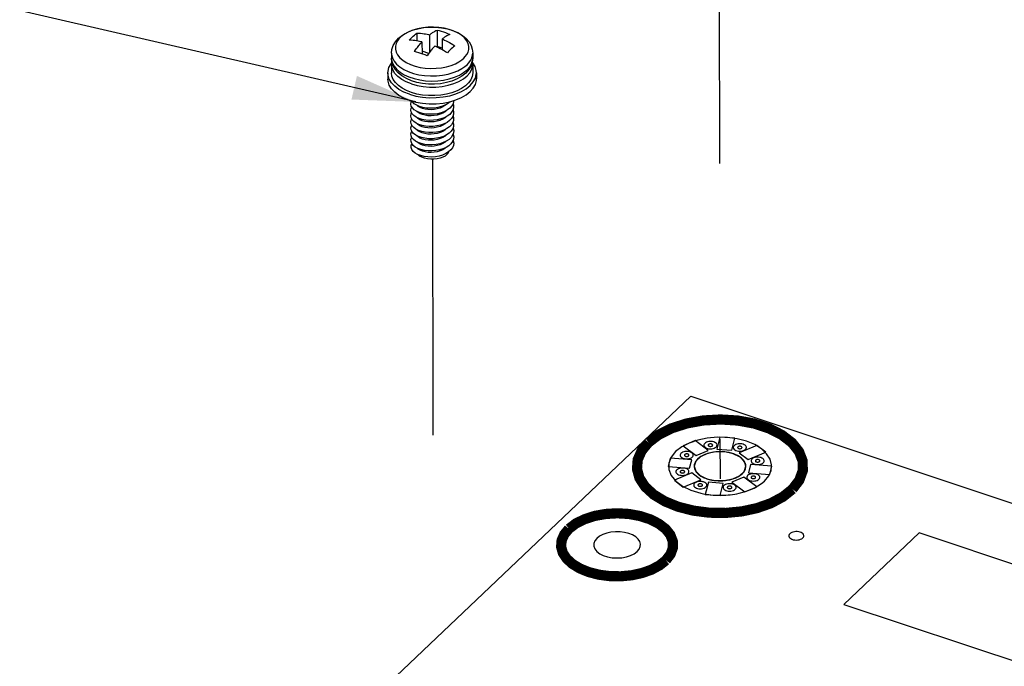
# Model space of a CAD drawing. Extents: x 0 to 1189, y 0 to 841.
# Tile 207 of 256: x 522 to 545, y 466 to 482. Entities that reach past the tile are written whole.
import ezdxf

# ---------------------------------------------------------------- set-up
doc = ezdxf.new("R2010")
doc.units = 0
doc.header["$LTSCALE"] = 65.395
doc.linetypes.add('DASHED', pattern=[0.2, 0.1, -0.1])
doc.layers.get('0').update_dxf_attribs({"linetype": 'CONTINUOUS'})
for name, color, linetype in [('02___PRT_ALL_AXES', 7, 'CONTINUOUS'), ('03_ALL_AXES', 7, 'CONTINUOUS'), ('09_ALL_ROUNDS', 7, 'CONTINUOUS'), ('20_ALL_FEATURES', 7, 'CONTINUOUS')]:
    doc.layers.add(name, color=color, linetype=linetype)

msp = doc.modelspace()

# ---------------------------------------------------------------- linework, layer by layer
at = {"color": 2, "linetype": 'Continuous'}
for p, q in [((531.311, 479.701), (388.831, 512.554)), ((538.395, 470.728), (538.416, 470.726))]:
    msp.add_line(p, q, dxfattribs=at)
at = {"color": 7, "linetype": 'DASHED'}
for p, q in [((538.5, 484.784), (538.531, 470.768)), ((531.704, 478.342), (531.733, 464.88))]:
    msp.add_line(p, q, dxfattribs=at)
at = {"color": 7, "linetype": 'Continuous'}
for p, q in [((526.71, 462.173), (537.841, 472.722)), ((537.841, 472.722), (570.667, 461.801)), ((538.527, 471.757), (538.454, 471.47)), ((538.879, 471.729), (538.527, 471.757)), ((538.806, 471.442), (538.879, 471.729)), ((537.941, 471.672), (537.656, 471.552)), ((537.656, 471.552), (537.965, 471.32)), ((538.249, 471.44), (537.941, 471.672)), ((538.454, 471.47), (538.806, 471.442)), ((539.4, 471.556), (538.987, 471.382)), ((539.613, 471.396), (539.4, 471.556)), ((537.347, 471.258), (537.296, 471.06)), ((537.857, 471.218), (537.347, 471.258)), ((537.965, 471.32), (538.249, 471.44)), ((538.987, 471.382), (539.2, 471.222)), ((539.2, 471.222), (539.613, 471.396)), ((537.296, 471.06), (537.806, 471.02)), ((537.806, 471.02), (537.857, 471.218)), ((539.252, 471.107), (539.202, 470.909)), ((539.763, 471.066), (539.252, 471.107)), ((539.712, 470.868), (539.763, 471.066)), ((537.859, 470.905), (537.446, 470.731)), ((538.072, 470.745), (537.859, 470.905)), ((539.094, 470.807), (538.81, 470.687)), ((539.403, 470.575), (539.094, 470.807)), ((539.202, 470.909), (539.712, 470.868)), ((537.446, 470.731), (537.659, 470.571)), ((537.659, 470.571), (538.072, 470.745)), ((538.253, 470.685), (538.18, 470.398)), ((538.605, 470.657), (538.253, 470.685)), ((538.532, 470.37), (538.605, 470.657)), ((538.81, 470.687), (539.118, 470.455)), ((539.118, 470.455), (539.403, 470.575)), ((538.18, 470.398), (538.532, 470.37))]:
    msp.add_line(p, q, dxfattribs=at)
at = {"color": 4, "linetype": 'Continuous'}
msp.add_line((538.984, 470.425), (539.014, 470.432), dxfattribs=at)
at = {"color": 1, "linetype": 'Continuous'}
for p, q in [((543.253, 469.485), (541.465, 467.79)), ((552.279, 466.482), (543.253, 469.485)), ((541.465, 467.79), (550.491, 464.787))]:
    msp.add_line(p, q, dxfattribs=at)
at = {"color": 1, "linetype": 'Continuous', "const_width": 0.242}
for points in [[(540.249, 470.522), (540.41, 470.731), (540.493, 470.959), (540.491, 471.187), (540.403, 471.413), (540.238, 471.621), (539.995, 471.808), (539.694, 471.961), (539.337, 472.077), (538.952, 472.148), (538.542, 472.173), (538.132, 472.15), (537.745, 472.08), (537.386, 471.966), (537.081, 471.815), (536.833, 471.628)], [(536.833, 471.628), (536.67, 471.431), (536.576, 471.217), (536.56, 470.997), (536.619, 470.783), (536.754, 470.577), (536.96, 470.389), (537.222, 470.231), (537.539, 470.102), (537.896, 470.012), (538.271, 469.963), (538.663, 469.957), (539.049, 469.994), (539.409, 470.072), (539.741, 470.189), (540.025, 470.342), (540.249, 470.522)], [(537.246, 468.836), (537.355, 468.977), (537.411, 469.13), (537.409, 469.284), (537.351, 469.437), (537.239, 469.577), (537.075, 469.703), (536.872, 469.806), (536.632, 469.884), (536.372, 469.932), (536.096, 469.949), (535.819, 469.933), (535.558, 469.887), (535.316, 469.809), (535.111, 469.708), (534.944, 469.582)], [(534.944, 469.582), (534.834, 469.449), (534.771, 469.305), (534.759, 469.156), (534.799, 469.012), (534.891, 468.873), (535.029, 468.747), (535.206, 468.64), (535.42, 468.553), (535.66, 468.492), (535.913, 468.459), (536.177, 468.455), (536.438, 468.48), (536.68, 468.533), (536.904, 468.612), (537.095, 468.715), (537.246, 468.836)]]:
    msp.add_lwpolyline(points, dxfattribs=at)
at = {"color": 4, "linetype": 'Continuous'}
for points in [[(539.583, 470.714), (539.685, 470.836), (539.742, 470.966), (539.754, 471.1), (539.717, 471.236), (539.636, 471.362), (539.513, 471.477), (539.352, 471.576), (539.156, 471.657), (538.94, 471.714), (538.707, 471.746), (538.469, 471.752), (538.228, 471.731), (538.003, 471.685), (537.798, 471.615), (537.622, 471.525), (537.477, 471.414)], [(537.477, 471.414), (537.369, 471.281), (537.312, 471.136), (537.313, 470.987), (537.37, 470.842), (537.481, 470.707), (537.641, 470.589), (537.839, 470.494), (538.076, 470.424)], [(539.014, 470.432), (539.129, 470.464), (539.238, 470.503), (539.338, 470.548), (539.43, 470.598), (539.512, 470.654), (539.583, 470.714)], [(538.076, 470.424), (538.169, 470.405), (538.268, 470.391), (538.365, 470.381), (538.467, 470.376), (538.565, 470.376), (538.668, 470.38)], [(538.668, 470.38), (538.719, 470.384), (538.774, 470.389), (538.828, 470.396), (538.878, 470.404), (538.931, 470.414), (538.984, 470.425)]]:
    msp.add_lwpolyline(points, dxfattribs=at)
at = {"color": 1, "linetype": 'Continuous'}
for points in [[(538.167, 471.607), (538.154, 471.591), (538.148, 471.573), (538.148, 471.555), (538.155, 471.537), (538.168, 471.521), (538.187, 471.506), (538.211, 471.494), (538.239, 471.485), (538.269, 471.479), (538.302, 471.477), (538.334, 471.479), (538.364, 471.484), (538.393, 471.493), (538.417, 471.505), (538.436, 471.52)], [(538.436, 471.52), (538.449, 471.536), (538.457, 471.552), (538.458, 471.57), (538.453, 471.587), (538.443, 471.603), (538.426, 471.618), (538.406, 471.63), (538.381, 471.64), (538.352, 471.647), (538.323, 471.651), (538.292, 471.652), (538.262, 471.649), (538.233, 471.643), (538.207, 471.633), (538.185, 471.621), (538.167, 471.607)], [(538.864, 471.552), (538.851, 471.535), (538.845, 471.517), (538.845, 471.499), (538.852, 471.481), (538.865, 471.465), (538.884, 471.45), (538.908, 471.438), (538.936, 471.429), (538.966, 471.423), (538.999, 471.421), (539.031, 471.423), (539.061, 471.429), (539.09, 471.438), (539.114, 471.45), (539.133, 471.464)], [(539.133, 471.464), (539.146, 471.48), (539.154, 471.497), (539.155, 471.514), (539.15, 471.531), (539.14, 471.547), (539.123, 471.562), (539.103, 471.575), (539.078, 471.585), (539.049, 471.592), (539.02, 471.596), (538.989, 471.596), (538.959, 471.593), (538.93, 471.587), (538.904, 471.578), (538.882, 471.566), (538.864, 471.552)], [(537.603, 471.369), (537.59, 471.353), (537.584, 471.335), (537.584, 471.317), (537.591, 471.299), (537.604, 471.283), (537.623, 471.268), (537.647, 471.256), (537.675, 471.247), (537.705, 471.241), (537.737, 471.239), (537.77, 471.241), (537.8, 471.246), (537.829, 471.255), (537.853, 471.267), (537.872, 471.282)], [(537.872, 471.282), (537.885, 471.298), (537.892, 471.314), (537.894, 471.332), (537.889, 471.349), (537.878, 471.365), (537.862, 471.38), (537.842, 471.392), (537.817, 471.402), (537.788, 471.41), (537.759, 471.413), (537.728, 471.414), (537.697, 471.411), (537.669, 471.405), (537.643, 471.395), (537.621, 471.383), (537.603, 471.369)], [(539.286, 471.235), (539.273, 471.219), (539.266, 471.201), (539.267, 471.183), (539.273, 471.165), (539.287, 471.148), (539.306, 471.134), (539.329, 471.122), (539.358, 471.112), (539.388, 471.107), (539.42, 471.105), (539.453, 471.107), (539.483, 471.112), (539.511, 471.121), (539.535, 471.133), (539.555, 471.148)], [(539.555, 471.148), (539.568, 471.163), (539.575, 471.18), (539.577, 471.198), (539.572, 471.214), (539.561, 471.231), (539.545, 471.246), (539.524, 471.258), (539.499, 471.268), (539.471, 471.275), (539.442, 471.279), (539.411, 471.28), (539.38, 471.277), (539.352, 471.271), (539.326, 471.261), (539.303, 471.249), (539.286, 471.235)], [(537.771, 470.89), (537.784, 470.905), (537.792, 470.922), (537.793, 470.94), (537.788, 470.957), (537.778, 470.973), (537.762, 470.988), (537.741, 471), (537.716, 471.01), (537.688, 471.017), (537.658, 471.021), (537.627, 471.022), (537.597, 471.019), (537.568, 471.013), (537.542, 471.003), (537.52, 470.991), (537.502, 470.977)], [(537.502, 470.977), (537.489, 470.961), (537.483, 470.943), (537.483, 470.925), (537.49, 470.907), (537.503, 470.89), (537.522, 470.876), (537.546, 470.864), (537.574, 470.855), (537.604, 470.849), (537.637, 470.847), (537.669, 470.849), (537.7, 470.854), (537.728, 470.863), (537.752, 470.875), (537.771, 470.89)], [(539.185, 470.843), (539.172, 470.826), (539.166, 470.809), (539.166, 470.791), (539.173, 470.773), (539.186, 470.756), (539.205, 470.742), (539.229, 470.729), (539.257, 470.72), (539.287, 470.715), (539.319, 470.713), (539.352, 470.715), (539.382, 470.72), (539.411, 470.729), (539.435, 470.741), (539.454, 470.756)], [(539.454, 470.756), (539.467, 470.771), (539.474, 470.788), (539.476, 470.805), (539.471, 470.822), (539.46, 470.839), (539.444, 470.853), (539.424, 470.866), (539.399, 470.876), (539.37, 470.883), (539.341, 470.887), (539.31, 470.888), (539.279, 470.885), (539.251, 470.878), (539.225, 470.869), (539.203, 470.857), (539.185, 470.843)], [(537.924, 470.661), (537.911, 470.644), (537.905, 470.626), (537.905, 470.608), (537.912, 470.59), (537.925, 470.574), (537.944, 470.559), (537.968, 470.547), (537.996, 470.538), (538.026, 470.532), (538.058, 470.53), (538.091, 470.532), (538.121, 470.538), (538.15, 470.547), (538.174, 470.559), (538.193, 470.573)], [(538.035, 470.704), (538.012, 470.701), (537.991, 470.696), (537.971, 470.69), (537.953, 470.681), (537.937, 470.672), (537.924, 470.661)], [(538.14, 470.693), (538.125, 470.697), (538.107, 470.701), (538.09, 470.704), (538.071, 470.705), (538.053, 470.705), (538.035, 470.704)], [(538.193, 470.573), (538.207, 470.591), (538.214, 470.61), (538.214, 470.63), (538.205, 470.648), (538.19, 470.666), (538.168, 470.681), (538.14, 470.693)], [(538.621, 470.605), (538.608, 470.588), (538.602, 470.571), (538.602, 470.553), (538.609, 470.535), (538.622, 470.518), (538.641, 470.504), (538.665, 470.492), (538.693, 470.482), (538.723, 470.477), (538.755, 470.475), (538.788, 470.477), (538.818, 470.482), (538.847, 470.491), (538.871, 470.503), (538.89, 470.518)], [(538.89, 470.518), (538.903, 470.533), (538.91, 470.55), (538.912, 470.568), (538.907, 470.584), (538.896, 470.601), (538.88, 470.615), (538.86, 470.628), (538.834, 470.638), (538.806, 470.645), (538.777, 470.649), (538.746, 470.65), (538.715, 470.647), (538.687, 470.64), (538.661, 470.631), (538.638, 470.619), (538.621, 470.605)], [(540.184, 469.464), (540.17, 469.445), (540.162, 469.424), (540.163, 469.404), (540.171, 469.383), (540.186, 469.364), (540.207, 469.348), (540.235, 469.334), (540.267, 469.323), (540.301, 469.317), (540.338, 469.315), (540.375, 469.317), (540.41, 469.323), (540.443, 469.333), (540.47, 469.347), (540.492, 469.364)], [(540.492, 469.364), (540.507, 469.382), (540.515, 469.401), (540.517, 469.421), (540.512, 469.44), (540.499, 469.459), (540.481, 469.475), (540.457, 469.49), (540.429, 469.501), (540.397, 469.509), (540.363, 469.514), (540.327, 469.514), (540.293, 469.511), (540.26, 469.504), (540.23, 469.493), (540.205, 469.48), (540.184, 469.464)]]:
    msp.add_lwpolyline(points, dxfattribs=at)
at = {"color": 7, "linetype": 'Continuous'}
for points in [[(538.256, 471.579), (538.252, 471.574), (538.249, 471.567), (538.25, 471.561), (538.252, 471.555), (538.256, 471.549), (538.263, 471.544), (538.271, 471.54), (538.281, 471.537), (538.291, 471.535), (538.302, 471.535), (538.313, 471.535), (538.324, 471.537), (538.333, 471.54), (538.342, 471.544), (538.348, 471.549)], [(538.348, 471.549), (538.353, 471.555), (538.355, 471.56), (538.356, 471.566), (538.354, 471.572), (538.351, 471.578), (538.345, 471.583), (538.338, 471.587), (538.329, 471.591), (538.32, 471.593), (538.31, 471.594), (538.299, 471.594), (538.288, 471.593), (538.279, 471.591), (538.27, 471.588), (538.262, 471.584), (538.256, 471.579)], [(538.953, 471.524), (538.949, 471.518), (538.946, 471.512), (538.947, 471.506), (538.949, 471.499), (538.953, 471.494), (538.96, 471.489), (538.968, 471.485), (538.978, 471.482), (538.988, 471.48), (538.999, 471.479), (539.01, 471.48), (539.021, 471.481), (539.03, 471.485), (539.039, 471.489), (539.045, 471.494)], [(539.045, 471.494), (539.05, 471.499), (539.052, 471.505), (539.053, 471.511), (539.051, 471.516), (539.048, 471.522), (539.042, 471.527), (539.035, 471.531), (539.026, 471.535), (539.017, 471.537), (539.007, 471.539), (538.996, 471.539), (538.985, 471.538), (538.976, 471.536), (538.967, 471.533), (538.959, 471.528), (538.953, 471.524)], [(537.692, 471.341), (537.688, 471.336), (537.685, 471.329), (537.685, 471.323), (537.688, 471.317), (537.692, 471.311), (537.699, 471.306), (537.707, 471.302), (537.717, 471.299), (537.727, 471.297), (537.738, 471.297), (537.749, 471.297), (537.76, 471.299), (537.769, 471.302), (537.778, 471.306), (537.784, 471.311)], [(537.784, 471.311), (537.789, 471.317), (537.791, 471.322), (537.792, 471.328), (537.79, 471.334), (537.786, 471.34), (537.781, 471.345), (537.774, 471.349), (537.765, 471.353), (537.756, 471.355), (537.745, 471.356), (537.735, 471.356), (537.724, 471.355), (537.715, 471.353), (537.706, 471.35), (537.698, 471.346), (537.692, 471.341)], [(537.995, 471.232), (537.95, 471.176), (537.923, 471.115), (537.916, 471.053), (537.93, 470.991), (537.962, 470.931), (538.014, 470.875)], [(539.128, 471.139), (539.09, 471.204), (539.028, 471.265), (538.948, 471.316), (538.849, 471.358), (538.739, 471.388), (538.619, 471.405), (538.498, 471.408), (538.375, 471.397), (538.261, 471.373), (538.155, 471.336), (538.067, 471.289), (537.995, 471.232)], [(539.057, 470.888), (539.092, 470.927), (539.118, 470.967), (539.135, 471.01), (539.143, 471.053), (539.14, 471.096), (539.128, 471.139)], [(539.375, 471.207), (539.37, 471.201), (539.368, 471.195), (539.368, 471.189), (539.371, 471.183), (539.375, 471.177), (539.382, 471.172), (539.39, 471.168), (539.399, 471.165), (539.41, 471.163), (539.421, 471.162), (539.432, 471.163), (539.442, 471.165), (539.452, 471.168), (539.46, 471.172), (539.467, 471.177)], [(539.467, 471.177), (539.471, 471.182), (539.474, 471.188), (539.474, 471.194), (539.473, 471.2), (539.469, 471.206), (539.464, 471.211), (539.457, 471.215), (539.448, 471.218), (539.438, 471.221), (539.428, 471.222), (539.418, 471.222), (539.407, 471.221), (539.397, 471.219), (539.388, 471.216), (539.381, 471.212), (539.375, 471.207)], [(537.591, 470.949), (537.587, 470.943), (537.585, 470.937), (537.585, 470.931), (537.587, 470.925), (537.592, 470.919), (537.598, 470.914), (537.606, 470.91), (537.616, 470.907), (537.626, 470.905), (537.637, 470.904), (537.648, 470.905), (537.659, 470.907), (537.669, 470.91), (537.677, 470.914), (537.684, 470.919)], [(537.684, 470.919), (537.688, 470.925), (537.691, 470.93), (537.691, 470.936), (537.689, 470.942), (537.686, 470.948), (537.68, 470.953), (537.673, 470.957), (537.664, 470.96), (537.655, 470.963), (537.645, 470.964), (537.634, 470.964), (537.624, 470.963), (537.614, 470.961), (537.605, 470.958), (537.597, 470.954), (537.591, 470.949)], [(538.014, 470.875), (538.017, 470.873), (538.019, 470.871), (538.021, 470.869), (538.025, 470.866), (538.028, 470.864), (538.031, 470.862)], [(538.031, 470.862), (538.075, 470.831), (538.127, 470.803), (538.185, 470.778), (538.247, 470.757), (538.314, 470.74), (538.383, 470.728)], [(538.383, 470.728), (538.51, 470.719), (538.64, 470.724), (538.765, 470.745), (538.88, 470.781), (538.978, 470.829), (539.057, 470.888)], [(539.274, 470.815), (539.27, 470.809), (539.267, 470.803), (539.267, 470.797), (539.27, 470.791), (539.274, 470.785), (539.281, 470.78), (539.289, 470.776), (539.299, 470.773), (539.309, 470.771), (539.32, 470.77), (539.331, 470.771), (539.342, 470.773), (539.351, 470.776), (539.36, 470.78), (539.366, 470.785)], [(539.366, 470.785), (539.371, 470.79), (539.373, 470.796), (539.374, 470.802), (539.372, 470.808), (539.368, 470.813), (539.363, 470.818), (539.356, 470.823), (539.347, 470.826), (539.338, 470.829), (539.327, 470.83), (539.317, 470.83), (539.306, 470.829), (539.297, 470.827), (539.288, 470.824), (539.28, 470.82), (539.274, 470.815)], [(538.013, 470.633), (538.009, 470.627), (538.006, 470.621), (538.006, 470.615), (538.009, 470.608), (538.013, 470.603), (538.02, 470.598), (538.028, 470.594), (538.038, 470.591), (538.048, 470.589), (538.059, 470.588), (538.07, 470.589), (538.081, 470.59), (538.09, 470.594), (538.099, 470.598), (538.105, 470.603)], [(538.105, 470.603), (538.11, 470.608), (538.112, 470.614), (538.113, 470.62), (538.111, 470.625), (538.107, 470.631), (538.102, 470.636), (538.095, 470.64), (538.086, 470.644), (538.077, 470.646), (538.066, 470.648), (538.056, 470.648), (538.045, 470.647), (538.036, 470.645), (538.027, 470.642), (538.019, 470.637), (538.013, 470.633)], [(538.71, 470.577), (538.706, 470.571), (538.703, 470.565), (538.703, 470.559), (538.706, 470.553), (538.71, 470.547), (538.717, 470.542), (538.725, 470.538), (538.735, 470.535), (538.745, 470.533), (538.756, 470.532), (538.767, 470.533), (538.778, 470.535), (538.787, 470.538), (538.796, 470.542), (538.802, 470.547)], [(538.802, 470.547), (538.807, 470.552), (538.809, 470.558), (538.81, 470.564), (538.808, 470.57), (538.804, 470.575), (538.799, 470.581), (538.792, 470.585), (538.783, 470.588), (538.774, 470.591), (538.763, 470.592), (538.753, 470.592), (538.742, 470.591), (538.733, 470.589), (538.724, 470.586), (538.716, 470.582), (538.71, 470.577)], [(536.565, 469.042), (536.611, 469.097), (536.637, 469.158), (536.642, 469.22), (536.625, 469.28), (536.587, 469.338), (536.529, 469.391), (536.456, 469.436), (536.366, 469.472), (536.266, 469.497), (536.16, 469.511), (536.05, 469.513), (535.941, 469.502), (535.84, 469.48), (535.746, 469.447), (535.666, 469.404), (535.603, 469.354)], [(535.603, 469.354), (535.558, 469.295), (535.534, 469.231), (535.535, 469.166), (535.56, 469.103), (535.606, 469.044), (535.675, 468.991), (535.759, 468.948), (535.86, 468.916), (535.968, 468.896), (536.084, 468.889), (536.199, 468.895), (536.308, 468.915), (536.409, 468.947), (536.495, 468.99), (536.565, 469.042)]]:
    msp.add_lwpolyline(points, dxfattribs=at)
at = {"color": 2, "linetype": 'Continuous'}
for points in [[(538.004, 471.239), (537.978, 471.213), (537.957, 471.184), (537.939, 471.154), (537.928, 471.125), (537.92, 471.094), (537.918, 471.063)], [(539.128, 471.139), (539.091, 471.203), (539.031, 471.263), (538.952, 471.314), (538.856, 471.356), (538.747, 471.387), (538.629, 471.404), (538.508, 471.408), (538.387, 471.399), (538.272, 471.376), (538.168, 471.341), (538.077, 471.295), (538.004, 471.239)], [(537.918, 471.063), (537.919, 471.045), (537.921, 471.026), (537.926, 471.006), (537.933, 470.988), (537.941, 470.969), (537.952, 470.95)], [(539.103, 470.943), (539.115, 470.962), (539.125, 470.982), (539.132, 471.002), (539.138, 471.023), (539.142, 471.044), (539.143, 471.065)], [(539.143, 471.065), (539.142, 471.077), (539.141, 471.089), (539.139, 471.102), (539.136, 471.114), (539.133, 471.126), (539.128, 471.139)], [(537.952, 470.95), (537.959, 470.938), (537.967, 470.927), (537.977, 470.915), (537.987, 470.905), (537.997, 470.894), (538.009, 470.882)], [(538.009, 470.882), (538.013, 470.878), (538.018, 470.874), (538.023, 470.87), (538.028, 470.866), (538.033, 470.862), (538.038, 470.859)], [(538.038, 470.859), (538.04, 470.857), (538.043, 470.855), (538.045, 470.853), (538.049, 470.85), (538.052, 470.848), (538.056, 470.845)], [(538.056, 470.845), (538.078, 470.831), (538.104, 470.816), (538.13, 470.803), (538.157, 470.79), (538.186, 470.779), (538.218, 470.767)], [(538.218, 470.767), (538.244, 470.759), (538.273, 470.751), (538.302, 470.744), (538.332, 470.738), (538.363, 470.733), (538.395, 470.728)], [(538.629, 470.724), (538.662, 470.728), (538.697, 470.733), (538.73, 470.739), (538.764, 470.746), (538.797, 470.755), (538.829, 470.764)], [(538.829, 470.764), (538.859, 470.774), (538.889, 470.785), (538.917, 470.798), (538.943, 470.81), (538.969, 470.825), (538.994, 470.84)], [(538.994, 470.84), (539.005, 470.847), (539.016, 470.855), (539.027, 470.864), (539.037, 470.871), (539.046, 470.88), (539.057, 470.889)], [(539.057, 470.889), (539.065, 470.897), (539.073, 470.906), (539.081, 470.914), (539.089, 470.924), (539.096, 470.933), (539.103, 470.943)], [(538.416, 470.726), (538.45, 470.723), (538.486, 470.72), (538.522, 470.72), (538.556, 470.72), (538.593, 470.722), (538.629, 470.724)]]:
    msp.add_lwpolyline(points, dxfattribs=at)
msp.add_solid([(529.785, 479.758), (531.311, 479.701), (529.914, 480.318)], dxfattribs=at)
at = {"layer": '02___PRT_ALL_AXES', "color": 7, "linetype": 'Continuous'}
for p, q in [((537.918, 471.063), (537.952, 470.95)), ((539.103, 470.943), (539.143, 471.065)), ((537.952, 470.95), (538.056, 470.845)), ((538.056, 470.845), (538.217, 470.768)), ((538.217, 470.768), (538.416, 470.726)), ((538.629, 470.724), (538.83, 470.764)), ((538.83, 470.764), (538.994, 470.84)), ((538.994, 470.84), (539.103, 470.943)), ((538.416, 470.726), (538.629, 470.724))]:
    msp.add_line(p, q, dxfattribs=at)
for points in [[(538.843, 471.361), (538.644, 471.403), (538.431, 471.404), (538.231, 471.364), (538.066, 471.288), (537.957, 471.185), (537.918, 471.063)], [(539.143, 471.065), (539.108, 471.179), (539.004, 471.283), (538.843, 471.361)]]:
    msp.add_lwpolyline(points, dxfattribs=at)
at = {"layer": '03_ALL_AXES', "color": 7, "linetype": 'Continuous'}
for p, q in [((530.736, 480.857), (530.736, 480.736)), ((532.661, 480.861), (532.661, 480.74))]:
    msp.add_line(p, q, dxfattribs=at)
at = {"layer": '09_ALL_ROUNDS', "color": 7, "linetype": 'Continuous'}
for p, q in [((531.732, 481.476), (531.603, 481.473)), ((531.86, 481.468), (531.732, 481.476)), ((531.984, 481.449), (531.86, 481.468)), ((532.103, 481.421), (531.984, 481.449)), ((532.485, 480.775), (532.522, 480.824)), ((532.661, 480.86), (532.661, 480.861)), ((530.736, 480.736), (530.738, 480.703)), ((530.746, 480.647), (530.736, 480.736)), ((530.775, 480.559), (530.746, 480.647)), ((532.402, 480.696), (532.449, 480.736)), ((532.449, 480.736), (532.485, 480.775)), ((532.475, 480.54), (532.526, 480.583)), ((532.661, 480.74), (532.652, 480.65)), ((531.338, 480.163), (531.208, 480.203)), ((531.474, 480.136), (531.338, 480.163)), ((532.17, 480.197), (532.038, 480.159)), ((532.106, 480.248), (532.231, 480.288)), ((532.293, 480.248), (532.17, 480.197)), ((532.231, 480.288), (532.345, 480.338))]:
    msp.add_line(p, q, dxfattribs=at)
for points in [[(530.901, 481.211), (530.994, 481.285), (531.104, 481.349), (531.227, 481.4), (531.36, 481.438), (531.498, 481.463), (531.64, 481.475), (531.782, 481.474), (531.923, 481.461), (532.06, 481.434), (532.19, 481.394), (532.31, 481.342), (532.416, 481.278), (532.505, 481.204), (532.574, 481.123), (532.623, 481.038), (532.652, 480.95), (532.661, 480.861)], [(531.603, 481.473), (531.477, 481.459), (531.355, 481.436), (531.243, 481.403), (531.144, 481.363), (531.06, 481.319), (530.994, 481.274), (530.948, 481.235)], [(532.522, 480.824), (532.551, 480.882), (532.568, 480.946), (532.57, 481.015), (532.553, 481.086), (532.518, 481.155), (532.465, 481.221), (532.395, 481.282), (532.31, 481.336), (532.212, 481.383), (532.103, 481.421)], [(530.736, 480.857), (530.746, 480.948), (530.776, 481.038), (530.827, 481.127), (530.901, 481.211)], [(530.948, 481.235), (530.911, 481.196), (530.875, 481.146), (530.846, 481.089), (530.829, 481.025), (530.827, 480.956), (530.844, 480.884)], [(530.736, 480.857), (530.738, 480.826), (530.756, 480.748), (530.795, 480.671), (530.854, 480.599)], [(530.844, 480.884), (530.879, 480.815), (530.932, 480.749)], [(532.526, 480.583), (532.567, 480.626), (532.607, 480.681), (532.639, 480.745), (532.658, 480.815), (532.661, 480.86)], [(530.738, 480.703), (530.758, 480.623), (530.799, 480.546), (530.859, 480.472), (530.939, 480.405), (531.035, 480.345)], [(530.854, 480.599), (530.93, 480.532), (531.024, 480.472), (531.132, 480.42), (531.253, 480.378), (531.383, 480.347), (531.52, 480.327), (531.662, 480.318), (531.804, 480.321), (531.943, 480.336), (532.078, 480.362), (532.201, 480.398), (532.31, 480.442), (532.402, 480.491), (532.475, 480.54)], [(530.932, 480.749), (531.002, 480.689), (531.086, 480.634), (531.185, 480.588), (531.294, 480.55), (531.412, 480.521), (531.537, 480.503), (531.665, 480.495), (531.794, 480.498), (531.92, 480.511), (532.042, 480.535), (532.154, 480.567), (532.253, 480.607), (532.336, 480.651), (532.402, 480.696)], [(532.652, 480.65), (532.622, 480.559), (532.57, 480.47), (532.496, 480.386)], [(532.526, 480.463), (532.59, 480.536), (532.635, 480.613), (532.658, 480.693), (532.661, 480.74)], [(531.208, 480.203), (531.088, 480.255), (530.981, 480.319), (530.892, 480.393), (530.823, 480.474), (530.775, 480.559)], [(531.035, 480.345), (531.147, 480.294), (531.27, 480.253), (531.404, 480.223), (531.543, 480.204), (531.687, 480.197), (531.83, 480.202), (531.971, 480.22), (532.106, 480.248)], [(532.496, 480.386), (532.404, 480.312), (532.293, 480.248)], [(532.345, 480.338), (532.444, 480.397), (532.526, 480.463)], [(532.038, 480.159), (531.899, 480.134), (531.758, 480.122), (531.615, 480.123), (531.474, 480.136)]]:
    msp.add_lwpolyline(points, dxfattribs=at)
at = {"layer": '20_ALL_FEATURES', "color": 7, "linetype": 'Continuous'}
for p, q in [((531.336, 481.335), (531.337, 481.148)), ((531.637, 481.293), (531.638, 480.876)), ((531.816, 481.404), (531.817, 481.014)), ((531.458, 481.124), (531.459, 480.843)), ((531.938, 481.193), (531.938, 480.936)), ((531.619, 480.85), (531.459, 480.904)), ((531.817, 481.014), (531.805, 481.003)), ((531.938, 480.973), (531.817, 481.014)), ((530.737, 480.592), (530.737, 480.389)), ((532.662, 480.596), (532.662, 480.393)), ((530.65, 480.389), (530.65, 480.244)), ((532.75, 480.393), (532.75, 480.249)), ((531.164, 479.738), (531.311, 479.697)), ((531.959, 479.675), (532.115, 479.705)), ((532.194, 479.658), (532.165, 479.605)), ((532.194, 479.657), (532.206, 479.619)), ((531.203, 479.416), (531.216, 479.44)), ((531.231, 479.559), (531.204, 479.604)), ((532.116, 479.407), (532.057, 479.364)), ((532.12, 479.556), (532.063, 479.512)), ((532.162, 479.456), (532.116, 479.407)), ((532.165, 479.605), (532.12, 479.556)), ((532.206, 479.619), (532.208, 479.563)), ((532.112, 479.259), (532.052, 479.216)), ((532.159, 479.307), (532.112, 479.259)), ((532.189, 479.21), (532.156, 479.158)), ((532.207, 479.264), (532.189, 479.21)), ((532.047, 479.068), (531.974, 479.032)), ((532.103, 478.962), (532.041, 478.92)), ((532.108, 479.11), (532.047, 479.068)), ((532.152, 479.009), (532.103, 478.962)), ((532.156, 479.158), (532.108, 479.11)), ((532.205, 478.965), (532.185, 478.911)), ((531.372, 478.882), (531.308, 478.914)), ((531.364, 478.875), (531.339, 478.898)), ((531.41, 478.846), (531.364, 478.875)), ((531.446, 478.856), (531.372, 478.882)), ((532.146, 478.711), (532.094, 478.664)), ((532.149, 478.86), (532.099, 478.813)), ((532.185, 478.911), (532.149, 478.86)), ((531.355, 478.455), (531.295, 478.489))]:
    msp.add_line(p, q, dxfattribs=at)
for points in [[(531.247, 481.258), (531.277, 481.285), (531.306, 481.311), (531.336, 481.335)], [(531.336, 481.335), (531.382, 481.333), (531.426, 481.329), (531.468, 481.324), (531.507, 481.319), (531.545, 481.312), (531.579, 481.306), (531.61, 481.299), (531.637, 481.293)], [(531.637, 481.293), (531.651, 481.304), (531.665, 481.314), (531.678, 481.324), (531.693, 481.334), (531.708, 481.345), (531.725, 481.355), (531.744, 481.367), (531.766, 481.379), (531.79, 481.392), (531.816, 481.404)], [(531.816, 481.404), (531.866, 481.392), (531.916, 481.378), (531.966, 481.362), (532.017, 481.344), (532.067, 481.325), (532.117, 481.304)], [(532.117, 481.304), (532.091, 481.292), (532.066, 481.279), (532.045, 481.267), (532.026, 481.255), (532.009, 481.244), (531.994, 481.234), (531.979, 481.224), (531.966, 481.214), (531.952, 481.204), (531.938, 481.193)], [(531.157, 481.166), (531.187, 481.198), (531.217, 481.229), (531.247, 481.258)], [(531.458, 481.124), (531.431, 481.13), (531.4, 481.136), (531.366, 481.143), (531.329, 481.149), (531.289, 481.155), (531.248, 481.159), (531.204, 481.163), (531.157, 481.166)], [(531.279, 480.896), (531.306, 480.933), (531.33, 480.967), (531.351, 480.995), (531.37, 481.019), (531.387, 481.04), (531.402, 481.059), (531.417, 481.076), (531.43, 481.092), (531.444, 481.108), (531.458, 481.124)], [(531.938, 481.193), (531.965, 481.181), (531.996, 481.167), (532.03, 481.151), (532.067, 481.132), (532.107, 481.112), (532.148, 481.089), (532.193, 481.063), (532.239, 481.035)], [(531.48, 480.836), (531.43, 480.853), (531.38, 480.869), (531.33, 480.883), (531.279, 480.896)], [(531.58, 480.796), (531.53, 480.817), (531.48, 480.836)], [(531.731, 480.992), (531.718, 480.976), (531.703, 480.959), (531.688, 480.94), (531.671, 480.919), (531.652, 480.894), (531.631, 480.866), (531.606, 480.833), (531.58, 480.796)], [(531.759, 481.024), (531.745, 481.008), (531.731, 480.992)], [(531.889, 480.963), (531.851, 480.981), (531.817, 480.998), (531.786, 481.012), (531.759, 481.024)], [(531.97, 480.919), (531.928, 480.942), (531.889, 480.963)], [(532.06, 480.865), (532.015, 480.893), (531.97, 480.919)], [(532.149, 480.957), (532.12, 480.928), (532.09, 480.898), (532.06, 480.865)], [(532.239, 481.035), (532.209, 481.011), (532.179, 480.985), (532.149, 480.957)], [(530.65, 480.389), (530.652, 480.428), (530.675, 480.52), (530.724, 480.608), (530.739, 480.625)], [(530.737, 480.592), (530.739, 480.627), (530.745, 480.653)], [(531.208, 480.128), (531.084, 480.176), (530.976, 480.236), (530.885, 480.303), (530.815, 480.378), (530.766, 480.459), (530.741, 480.542), (530.737, 480.592)], [(532.08, 480.097), (532.213, 480.137), (532.334, 480.188), (532.44, 480.249), (532.527, 480.318), (532.593, 480.395), (532.638, 480.476), (532.66, 480.56), (532.662, 480.596)], [(532.662, 480.596), (532.658, 480.645), (532.653, 480.66)], [(532.75, 480.393), (532.745, 480.447), (532.717, 480.538), (532.664, 480.626), (532.659, 480.632)], [(531.163, 479.883), (531.029, 479.936), (530.911, 480), (530.812, 480.074), (530.735, 480.156), (530.682, 480.244), (530.654, 480.335), (530.65, 480.389)], [(531.208, 479.925), (531.09, 479.971), (530.986, 480.027), (530.898, 480.091), (530.827, 480.161), (530.776, 480.237), (530.746, 480.316), (530.737, 480.389)], [(532.115, 479.849), (532.26, 479.893), (532.392, 479.948), (532.507, 480.015), (532.602, 480.091), (532.675, 480.174), (532.724, 480.263), (532.747, 480.354), (532.75, 480.393)], [(532.662, 480.393), (532.65, 480.305), (532.616, 480.226), (532.562, 480.151), (532.488, 480.082), (532.397, 480.019), (532.29, 479.965)], [(531.164, 479.738), (531.029, 479.791), (530.911, 479.856), (530.812, 479.93), (530.735, 480.012), (530.682, 480.099), (530.654, 480.19), (530.65, 480.244)], [(531.208, 480.128), (531.343, 480.09), (531.487, 480.065), (531.637, 480.053), (531.788, 480.055), (531.937, 480.069), (532.08, 480.097)], [(532.115, 479.705), (532.261, 479.748), (532.393, 479.804), (532.508, 479.87), (532.603, 479.946), (532.675, 480.029), (532.724, 480.118), (532.748, 480.21), (532.75, 480.249)], [(531.163, 479.883), (531.311, 479.842), (531.468, 479.815), (531.632, 479.802), (531.796, 479.803), (531.959, 479.819), (532.115, 479.849)], [(531.474, 479.865), (531.337, 479.889), (531.208, 479.925)], [(532.29, 479.965), (532.17, 479.92), (532.04, 479.885), (531.902, 479.862)], [(531.204, 479.604), (531.194, 479.651), (531.2, 479.698), (531.213, 479.724)], [(531.332, 479.623), (531.275, 479.659), (531.233, 479.7), (531.219, 479.723)], [(531.311, 479.697), (531.469, 479.67), (531.632, 479.657), (531.797, 479.659), (531.959, 479.675)], [(532.036, 479.643), (532.003, 479.615), (531.95, 479.582), (531.888, 479.555), (531.819, 479.535), (531.747, 479.522), (531.673, 479.517), (531.6, 479.519), (531.53, 479.529), (531.467, 479.545), (531.411, 479.568), (531.364, 479.597), (531.34, 479.62)], [(531.902, 479.862), (531.759, 479.851), (531.616, 479.852), (531.474, 479.865)], [(532.066, 479.66), (531.997, 479.622), (531.919, 479.591)], [(532.127, 479.708), (532.123, 479.704), (532.066, 479.66)], [(532.207, 479.732), (532.208, 479.713), (532.194, 479.658)], [(531.194, 479.51), (531.202, 479.557), (531.216, 479.584)], [(531.228, 479.418), (531.203, 479.463), (531.194, 479.51)], [(531.226, 479.277), (531.202, 479.322), (531.194, 479.369), (531.203, 479.416)], [(531.323, 479.339), (531.268, 479.376), (531.228, 479.418)], [(531.328, 479.481), (531.272, 479.517), (531.231, 479.559)], [(531.473, 479.428), (531.395, 479.451), (531.328, 479.481)], [(531.478, 479.571), (531.4, 479.594), (531.332, 479.623)], [(531.949, 479.437), (531.887, 479.41), (531.819, 479.39), (531.747, 479.377), (531.673, 479.372), (531.6, 479.374), (531.53, 479.384), (531.467, 479.401), (531.411, 479.423), (531.365, 479.452), (531.339, 479.476)], [(531.914, 479.445), (531.828, 479.423), (531.738, 479.411), (531.647, 479.408), (531.557, 479.413), (531.473, 479.428)], [(531.919, 479.591), (531.834, 479.569), (531.744, 479.556), (531.653, 479.552), (531.563, 479.557), (531.478, 479.571)], [(532.063, 479.512), (531.993, 479.475), (531.914, 479.445)], [(532.036, 479.498), (532.004, 479.47), (531.949, 479.437)], [(532.207, 479.414), (532.191, 479.359), (532.159, 479.307)], [(532.208, 479.563), (532.193, 479.508), (532.162, 479.456)], [(532.194, 479.513), (532.207, 479.469), (532.207, 479.414)], [(531.223, 479.136), (531.201, 479.182), (531.195, 479.229), (531.205, 479.276), (531.216, 479.295)], [(531.318, 479.197), (531.265, 479.235), (531.226, 479.277)], [(531.459, 479.142), (531.383, 479.166), (531.318, 479.197)], [(531.466, 479.285), (531.389, 479.308), (531.323, 479.339)], [(531.408, 479.28), (531.363, 479.309), (531.339, 479.332)], [(531.408, 479.136), (531.362, 479.165), (531.339, 479.187)], [(531.949, 479.291), (531.885, 479.264), (531.816, 479.244), (531.744, 479.232), (531.67, 479.227), (531.597, 479.23), (531.527, 479.24), (531.464, 479.257), (531.408, 479.28)], [(531.907, 479.298), (531.821, 479.277), (531.731, 479.266), (531.639, 479.263), (531.55, 479.27), (531.466, 479.285)], [(532.052, 479.216), (531.981, 479.18), (531.9, 479.151)], [(532.057, 479.364), (531.987, 479.327), (531.907, 479.298)], [(532.036, 479.353), (532.004, 479.325), (531.949, 479.291)], [(532.035, 479.207), (532.005, 479.181), (531.951, 479.148)], [(532.194, 479.37), (532.208, 479.32), (532.207, 479.264)], [(532.199, 479.212), (532.209, 479.17), (532.206, 479.115)], [(531.221, 478.995), (531.2, 479.041), (531.195, 479.088), (531.207, 479.135), (531.216, 479.15)], [(531.219, 478.854), (531.199, 478.9), (531.196, 478.947), (531.209, 478.994), (531.216, 479.005)], [(531.308, 478.914), (531.258, 478.952), (531.221, 478.995)], [(531.313, 479.056), (531.261, 479.094), (531.223, 479.136)], [(531.453, 478.999), (531.378, 479.024), (531.313, 479.056)], [(531.409, 478.991), (531.363, 479.02), (531.339, 479.043)], [(531.951, 479.148), (531.889, 479.121), (531.821, 479.101), (531.748, 479.088), (531.672, 479.082), (531.597, 479.085), (531.527, 479.095), (531.463, 479.113), (531.408, 479.136)], [(531.951, 479.003), (531.889, 478.976), (531.821, 478.956), (531.748, 478.943), (531.674, 478.938), (531.599, 478.94), (531.528, 478.95), (531.465, 478.967), (531.409, 478.991)], [(531.974, 479.032), (531.893, 479.004), (531.806, 478.985), (531.715, 478.975), (531.624, 478.974), (531.536, 478.982), (531.453, 478.999)], [(531.9, 479.151), (531.813, 479.131), (531.723, 479.12), (531.632, 479.118), (531.543, 479.126), (531.459, 479.142)], [(532.035, 479.062), (532.005, 479.036), (531.951, 479.003)], [(532.206, 479.115), (532.187, 479.061), (532.152, 479.009)], [(532.194, 479.081), (532.197, 479.076), (532.21, 479.021), (532.205, 478.965)], [(531.217, 478.714), (531.199, 478.76), (531.197, 478.807), (531.211, 478.853), (531.216, 478.861)], [(531.295, 478.489), (531.248, 478.529), (531.215, 478.573), (531.198, 478.619), (531.198, 478.666), (531.214, 478.713), (531.216, 478.716)], [(531.299, 478.631), (531.251, 478.67), (531.217, 478.714)], [(531.304, 478.772), (531.254, 478.811), (531.219, 478.854)], [(532.099, 478.813), (532.035, 478.772), (531.961, 478.737), (531.879, 478.711), (531.791, 478.693), (531.7, 478.685), (531.609, 478.685), (531.522, 478.695), (531.44, 478.713), (531.366, 478.739), (531.304, 478.772)], [(532.033, 478.771), (532.005, 478.746), (531.952, 478.714), (531.89, 478.687), (531.821, 478.666), (531.749, 478.654), (531.675, 478.648), (531.602, 478.651), (531.532, 478.66), (531.469, 478.677), (531.413, 478.7), (531.367, 478.728), (531.339, 478.754)], [(532.034, 478.916), (532.005, 478.891), (531.951, 478.858), (531.889, 478.831), (531.821, 478.811), (531.749, 478.798), (531.675, 478.793), (531.601, 478.795), (531.531, 478.805), (531.467, 478.822), (531.41, 478.846)], [(532.041, 478.92), (531.968, 478.885), (531.886, 478.858), (531.799, 478.839), (531.708, 478.83), (531.617, 478.83), (531.529, 478.839), (531.446, 478.856)], [(532.195, 478.791), (532.201, 478.777), (532.211, 478.722), (532.204, 478.667), (532.181, 478.613), (532.142, 478.562)], [(532.205, 478.816), (532.183, 478.762), (532.146, 478.711)], [(532.194, 478.936), (532.199, 478.926), (532.21, 478.871), (532.205, 478.816)], [(532.094, 478.664), (532.03, 478.624), (531.955, 478.59), (531.872, 478.565), (531.784, 478.548), (531.693, 478.54), (531.602, 478.541), (531.515, 478.552), (531.433, 478.571), (531.361, 478.597), (531.299, 478.631)], [(532.034, 478.627), (532.006, 478.602), (531.952, 478.569), (531.89, 478.542), (531.821, 478.522), (531.748, 478.509), (531.674, 478.504), (531.601, 478.506), (531.531, 478.516), (531.468, 478.533), (531.412, 478.556), (531.366, 478.584), (531.34, 478.609)], [(532.142, 478.562), (532.089, 478.516), (532.024, 478.476), (531.948, 478.443), (531.865, 478.418), (531.776, 478.402), (531.685, 478.395), (531.595, 478.397), (531.508, 478.408), (531.427, 478.428), (531.355, 478.455)], [(532.05, 478.453), (532.081, 478.489), (532.097, 478.523)], [(532.05, 478.453), (532.005, 478.418), (531.95, 478.389), (531.886, 478.366), (531.815, 478.35), (531.741, 478.342), (531.665, 478.342), (531.59, 478.35), (531.52, 478.366), (531.456, 478.389), (531.401, 478.418), (531.357, 478.452), (531.354, 478.456)]]:
    msp.add_lwpolyline(points, dxfattribs=at)

doc.saveas('drawing.dxf')
